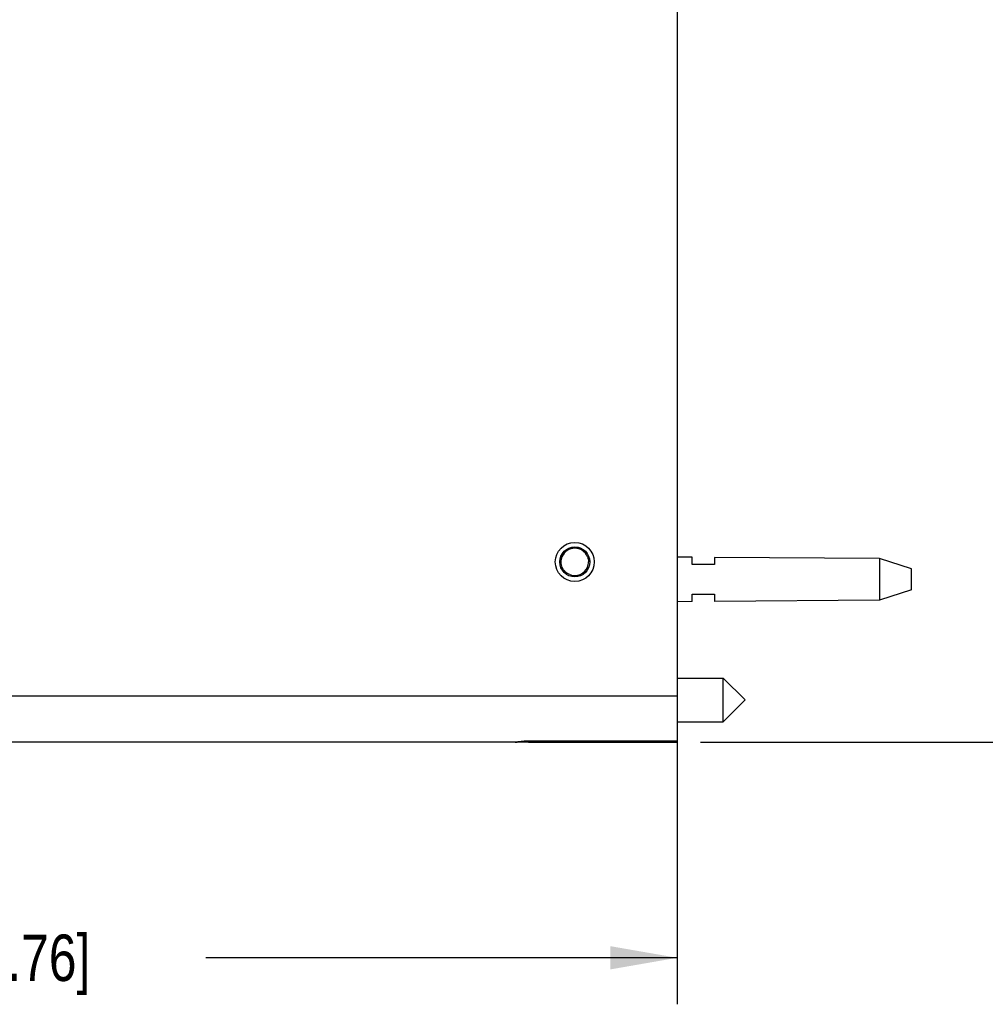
# Model space of a CAD drawing. Header units: inches. Extents: x 0 to 22, y 0 to 17.
# Tile 9 of 47: x 10.8 to 13.4, y 5.1 to 7.7. Entities that reach past the tile are written whole.
import ezdxf

# ---------------------------------------------------------------- set-up
doc = ezdxf.new("R2010")
doc.units = ezdxf.units.IN
doc.header["$LTSCALE"] = 1.21
doc.header["$MEASUREMENT"] = 0
doc.layers.get('0').update_dxf_attribs({"linetype": 'CONTINUOUS'})
doc.layers.add('DIMENSIONS', color=7, linetype='CONTINUOUS')
doc.styles.get("Standard").update_dxf_attribs({"font": 'txt', "width": 0.8})
doc.dimstyles.new('DIMSTYLE_4', dxfattribs={"dimtxt": 0.125, "dimasz": 0.18, "dimexe": 0.18, "dimexo": 0.0625, "dimgap": 0.09, "dimtad": 0, "dimtih": 1, "dimtoh": 1, "dimdec": 3, "dimzin": 4, "dimdsep": 46, "dimtxsty": 'STANDARD', "dimblk": '_FILLED', "dimblk1": '_FILLED', "dimblk2": '_FILLED', "dimcen": 0.09, "dimadec": 0, "dimazin": 0, "dimtp": 0.01, "dimtm": 0.01, "dimtfac": 1, "dimtdec": 3, "dimtofl": 0, "dimtmove": 0, "dimatfit": 3, "dimldrblk": '_FILLED', "dimfxl": 1, "dimtolj": 1, "dimtzin": 4, "dimarcsym": 0})

# ---------------------------------------------------------------- blocks, each defined once
blk = doc.blocks.new('_FILLED')
at = {"color": 0, "linetype": 'BYBLOCK'}
blk.add_solid([(0, 0), (-1, 0.174), (-1, -0.174)], dxfattribs=at)
blk = doc.blocks.new('*D19')
at = {"layer": 'DIMENSIONS', "color": 2, "linetype": 'CONTINUOUS'}
for p, q in [((8.4779, 6.665), (8.4779, 5.0908)), ((12.5629, 5.8578), (12.5629, 5.0908)), ((8.4779, 5.2158), (9.7454, 5.2158)), ((12.5629, 5.2158), (11.2954, 5.2158))]:
    blk.add_line(p, q, dxfattribs=at)
at = {"layer": 'DIMENSIONS', "color": 2, "linetype": 'CONTINUOUS', "xscale": 0.18, "yscale": 0.18, "zscale": 0.18, "rotation": 180}
blk.add_blockref('_FILLED', (8.4779, 5.2158), dxfattribs=at)
at = {"layer": 'DIMENSIONS', "color": 2, "linetype": 'CONTINUOUS', "xscale": 0.18, "yscale": 0.18, "zscale": 0.18}
blk.add_blockref('_FILLED', (12.5629, 5.2158), dxfattribs=at)
at = {"layer": 'DIMENSIONS', "color": 2, "linetype": 'CONTINUOUS', "insert": (10.5204, 5.2783), "char_height": 0.125, "width": 1.425, "attachment_point": 2, "line_spacing_factor": 0.9}
blk.add_mtext('4.085{\\Ftxt.shx;\\W1.000000;\\H0.125000; }[103.76]', dxfattribs=at)
blk = doc.blocks.new('*D20')
at = {"layer": 'DIMENSIONS', "color": 2, "linetype": 'CONTINUOUS'}
for p, q in [((12.6254, 10.8442), (14.0042, 10.8442)), ((13.8792, 10.8442), (13.8792, 8.4448)), ((13.8792, 5.7953), (13.8792, 8.1948)), ((12.6254, 5.7953), (14.0042, 5.7953))]:
    blk.add_line(p, q, dxfattribs=at)
at = {"layer": 'DIMENSIONS', "color": 2, "linetype": 'CONTINUOUS', "xscale": 0.18, "yscale": 0.18, "zscale": 0.18}
for p, rotation in [((13.8792, 10.8442), 90), ((13.8792, 5.7953), 270)]:
    blk.add_blockref('_FILLED', p, dxfattribs=dict(at, rotation=rotation))
at = {"layer": 'DIMENSIONS', "color": 2, "linetype": 'CONTINUOUS', "insert": (13.8792, 8.3823), "char_height": 0.125, "width": 1.425, "attachment_point": 2, "line_spacing_factor": 0.9}
blk.add_mtext('5.049{\\Ftxt.shx;\\W1.000000;\\H0.125000; }[128.24]', dxfattribs=at)

msp = doc.modelspace()

# ---------------------------------------------------------------- linework, layer by layer
at = {"color": 6, "linetype": 'CONTINUOUS'}
for p, q in [((12.5629, 10.8442), (12.5629, 5.7978)), ((12.253, 6.2949), (12.256, 6.3005)), ((12.256, 6.3005), (12.2664, 6.3111)), ((12.2494, 6.2849), (12.2493, 6.2856)), ((12.5629, 5.7978), (12.1635, 5.7978)), ((12.5629, 5.7968), (12.5629, 5.7953)), ((12.1635, 5.7953), (12.5629, 5.7953))]:
    msp.add_line(p, q, dxfattribs=at)
at = {"color": 7, "linetype": 'CONTINUOUS'}
for p, q in [((12.6029, 6.2925), (12.5631, 6.2928)), ((12.6029, 6.2728), (12.6029, 6.2925)), ((12.6629, 6.2728), (12.6029, 6.2728)), ((13.1068, 6.2888), (12.6629, 6.2921)), ((12.6629, 6.2921), (12.6629, 6.2728)), ((13.1929, 6.2608), (13.1068, 6.2888)), ((13.1068, 6.2888), (13.1068, 6.1768)), ((13.1929, 6.2048), (13.1929, 6.2608)), ((12.6029, 6.1928), (12.6629, 6.1928)), ((12.6029, 6.1731), (12.6029, 6.1928)), ((12.6629, 6.1928), (12.6629, 6.1735)), ((13.1929, 6.2048), (13.1068, 6.1768)), ((12.6029, 6.1731), (12.5631, 6.1728)), ((13.1068, 6.1768), (12.6629, 6.1735)), ((12.5629, 5.9678), (12.6867, 5.9678)), ((12.7458, 5.9088), (12.6867, 5.9678)), ((12.6867, 5.8497), (12.6867, 5.9678)), ((12.7458, 5.9088), (12.6867, 5.8497)), ((12.5629, 5.8497), (12.6867, 5.8497))]:
    msp.add_line(p, q, dxfattribs=at)
at = {"color": 9, "linetype": 'CONTINUOUS'}
for p, q in [((8.5545, 5.9203), (12.5629, 5.9203)), ((12.1343, 5.7959), (12.1276, 5.7953)), ((12.1635, 5.7982), (12.5629, 5.7982)), ((12.1635, 5.7978), (12.1635, 5.7982)), ((12.1635, 5.7953), (12.1635, 5.7976)), ((12.1635, 5.7953), (8.5745, 5.7953))]:
    msp.add_line(p, q, dxfattribs=at)
at = {"color": 6, "linetype": 'CONTINUOUS'}
for points in [[(12.1323, 5.7955), (12.136, 5.7959), (12.1437, 5.7967)], [(12.1437, 5.7967), (12.1476, 5.797), (12.1517, 5.7974), (12.1557, 5.7976), (12.1596, 5.7977), (12.1635, 5.7978)], [(12.1276, 5.7953), (12.1286, 5.7953), (12.1323, 5.7955)]]:
    msp.add_lwpolyline(points, dxfattribs=at)
for radius in [0.0524, 0.0403]:
    msp.add_circle((12.2877, 6.2798), radius, dxfattribs=at)
at = {"color": 9, "linetype": 'CONTINUOUS'}
for centre, radius, start, end in [((12.2878, 6.2797), 0.0389, 127.3502, 171.2935), ((12.2876, 6.2799), 0.0387, 125.5955, 127.2699), ((12.2879, 6.2795), 0.0392, 120.3934, 125.5923), ((12.2877, 6.2802), 0.0385, 78.2784, 100.9949)]:
    msp.add_arc(centre, radius, start, end, dxfattribs=at)
at = {"color": 6, "linetype": 'CONTINUOUS'}
for centre, radius, start, end in [((12.2904, 6.2786), 0.0408, 146.0056, 154.1376), ((12.2877, 6.2798), 0.0367, 22.3868, 157.553), ((12.2897, 6.2791), 0.04, 103.5275, 116.0742), ((12.2894, 6.2793), 0.0397, 64.7947, 83.1458), ((12.2911, 6.2783), 0.0415, 154.1469, 156.4455), ((12.2875, 6.2798), 0.037, 337.8211, 359.92), ((12.2877, 6.2798), 0.0367, 248.1599, 337.737)]:
    msp.add_arc(centre, radius, start, end, dxfattribs=at)
for points, knots in [([(12.2721, 6.315), (12.269, 6.3135), (12.2632, 6.3096), (12.2585, 6.3043), (12.2566, 6.3014)], [0, 0, 0, 0, 0.49996, 1, 1, 1, 1]), ([(12.2803, 6.3179), (12.2826, 6.3185), (12.2872, 6.3192), (12.2919, 6.319), (12.2942, 6.3188)], [0, 0, 0, 0, 0.499177, 1, 1, 1, 1]), ([(12.2502, 6.2947), (12.25, 6.294), (12.2495, 6.291), (12.2492, 6.2879), (12.2493, 6.2856)], [0, 0, 0, 0, 0.250874, 1, 1, 1, 1]), ([(12.253, 6.2949), (12.2528, 6.2945), (12.2525, 6.2936), (12.2519, 6.2923), (12.2515, 6.2909), (12.2511, 6.2898), (12.2509, 6.2889), (12.2507, 6.2882), (12.2505, 6.2875), (12.2504, 6.2869), (12.2503, 6.2864), (12.2502, 6.2861), (12.2501, 6.2858), (12.25, 6.2856), (12.25, 6.2854), (12.25, 6.2852), (12.2499, 6.285), (12.2499, 6.2848), (12.2499, 6.2847), (12.2498, 6.2846), (12.2498, 6.2846), (12.2497, 6.2846), (12.2496, 6.2846), (12.2495, 6.2847), (12.2495, 6.2848), (12.2494, 6.2849)], [0, 0, 0, 0, 0.126181, 0.252359, 0.378529, 0.50467, 0.567749, 0.63087, 0.693693, 0.757078, 0.78902, 0.819879, 0.84934, 0.864668, 0.881257, 0.899744, 0.919364, 0.937408, 0.94501, 0.951316, 0.956277, 0.960402, 0.970288, 0.984209, 1, 1, 1, 1]), ([(12.2509, 6.2794), (12.2509, 6.2819), (12.2514, 6.2868), (12.2528, 6.2915), (12.2538, 6.2938)], [0, 0, 0, 0, 0.499064, 1, 1, 1, 1]), ([(12.254, 6.2652), (12.253, 6.2675), (12.2515, 6.2721), (12.2509, 6.277), (12.2509, 6.2794)], [0, 0, 0, 0, 0.501546, 1, 1, 1, 1]), ([(12.3217, 6.2938), (12.3226, 6.2915), (12.324, 6.2869), (12.3244, 6.2822), (12.3244, 6.2798)], [0, 0, 0, 0, 0.50097, 1, 1, 1, 1]), ([(12.2741, 6.2457), (12.2718, 6.2466), (12.2676, 6.2488), (12.2619, 6.2533), (12.2573, 6.2588), (12.255, 6.263), (12.254, 6.2652)], [0, 0, 0, 0, 0.250148, 0.500042, 0.749665, 1, 1, 1, 1])]:
    msp.add_open_spline(points, degree=3, knots=knots, dxfattribs=at)
at = {"color": 9, "linetype": 'CONTINUOUS'}
msp.add_open_spline([(12.1635, 5.7982), (12.1607, 5.7982), (12.1553, 5.7981), (12.1476, 5.7975), (12.1406, 5.7967), (12.1363, 5.7961), (12.1343, 5.7959)], degree=3, knots=[0, 0, 0, 0, 0.283629, 0.552272, 0.793947, 1, 1, 1, 1], dxfattribs=at)

# ---------------------------------------------------------------- dimensions: what is measured, and where the dimension line sits
at = {"layer": 'DIMENSIONS', "color": 2, "linetype": 'CONTINUOUS'}
dim = msp.add_linear_dim(base=(13.8792, 5.7953), p1=(12.6254, 10.8442), p2=(12.6254, 5.7953), angle=270, dimstyle='DIMSTYLE_4', dxfattribs=at)
dim.commit()
dim.dimension.update_dxf_attribs({"geometry": '*D20', "text_midpoint": (13.7292, 8.3198), "dimtype": 160})
dim = msp.add_linear_dim(base=(12.5629, 5.2158), p1=(8.4779, 6.665), p2=(12.5629, 5.8578), dimstyle='DIMSTYLE_4', dxfattribs=at)
dim.commit()
dim.dimension.update_dxf_attribs({"geometry": '*D19', "text_midpoint": (10.3704, 5.2158), "dimtype": 160})

doc.saveas('drawing.dxf')
